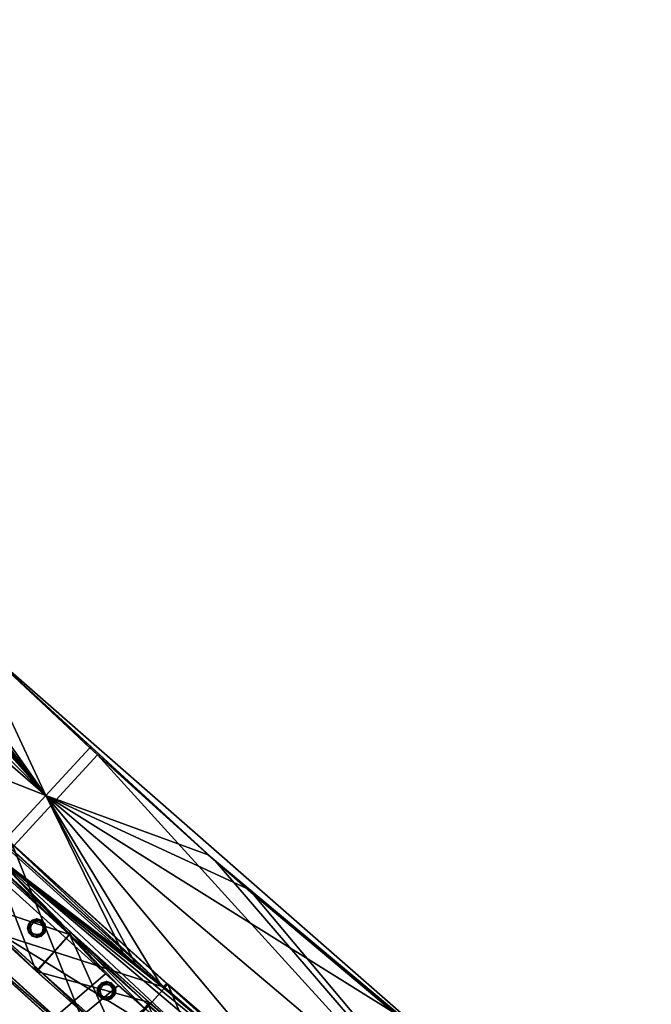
# Model space of a CAD drawing. Header units: millimetres. Extents: x 93711086 to 93775423, y 1247239064 to 1247319365.
# Tile 136 of 256: x 93747528 to 93748258, y 1247276017 to 1247277156. Entities that reach past the tile are written whole.
import ezdxf

# ---------------------------------------------------------------- set-up
doc = ezdxf.new("R2010")
doc.units = ezdxf.units.MM
doc.layers.add('BEAM', color=7, linetype='Continuous')
doc.layers.add('CONCRETE_ITEM', color=7, linetype='Continuous')

# ---------------------------------------------------------------- blocks, each defined once
blk = doc.blocks.new('ad5c39cf-2ef9-4802-b14b-9efffbcddd81')
at = {"color": 0, "transparency": 16777216}
mesh = blk.add_polyface(dxfattribs=at)
corners = [(93746515.7, 1247276618.2, 3789.7), (93746320.3, 1247276817.5, 3888.3), (93746620.1, 1247276511.8, 3695.2), (93746517.6, 1247276616.3, 3879.7), (93746730.5, 1247276400, 3870.7), (93746064.4, 1247277519.9, 3989.5), (93746714.6, 1247277201, 3979.1), (93746140.8, 1247277784.6, 4004.1), (93746984.2, 1247276666.8, 3497.3), (93746376.7, 1247275601.1, 3094.1), (93746878.5, 1247276773.9, 3501.7), (93746666.2, 1247276990.5, 3510.9), (93746793.9, 1247277120.2, 3404.5), (93745885.2, 1247277937.5, 3446.7), (93746128.6, 1247277797, 3433.4), (93747477.2, 1247276437.3, 3662.7), (93747111.3, 1247276797.1, 3390.9), (93746900.3, 1247277011.5, 3399.9), (93747186.2, 1247276721.8, 3387.9), (93747122.7, 1247276785.6, 3961.5), (93746569.1, 1247276663.8, 3949.7), (93746462.9, 1247276772.2, 3954.3), (93746675.2, 1247276555.6, 3945.1), (93747455, 1247276129.2, 3933.3), (93747369.1, 1247276333.2, 3387.4), (93746687, 1247277015, 3414.5), (93747558, 1247276258.7, 3378), (93747156, 1247276540.4, 3395), (93747231.7, 1247276465.8, 3392.1), (93747080.4, 1247276615.5, 3397.9), (93747005, 1247276691.2, 3400.9), (93746899.3, 1247276798.4, 3405.3), (93747271.9, 1247276636.7, 3955.7), (93747497.2, 1247276191, 3431.2), (93747261.2, 1247276647.2, 3385), (93747336.3, 1247276573.3, 3382.1), (93747472.3, 1247276442, 3377.4), (93747482, 1247276432.7, 3948.1), (93745867.3, 1247277328.2, 3944.1), (93746803.3, 1247276326.9, 3687.8), (93745916.5, 1247277776, 3495.8), (93747059.7, 1247276591, 3494.3), (93747135.3, 1247276515.8, 3491.4), (93747280.2, 1247275940.3, 3905.4), (93747268, 1247275927.6, 3887.9)]
mesh.append_faces([[corners[k] for k in face] for face in [(0, 1, 2, 0), (0, 3, 1, 0), (3, 0, 4, 3), (5, 6, 7, 5), (8, 9, 10, 8), (11, 10, 9, 11), (12, 13, 14, 12), (15, 16, 17, 15), (16, 15, 18, 16), (17, 12, 15, 17), (12, 14, 15, 12), (7, 6, 15, 7), (19, 15, 6, 19), (20, 5, 21, 20), (5, 20, 22, 5), (22, 23, 5, 22), (23, 19, 5, 23), (6, 5, 19, 6), (24, 25, 26, 24), (27, 24, 28, 27), (24, 27, 29, 24), (24, 29, 30, 24), (26, 25, 13, 26), (24, 30, 31, 24), (31, 25, 24, 31), (32, 19, 23, 32), (11, 33, 10, 11), (33, 25, 31, 33), (26, 17, 16, 26), (16, 18, 26, 16), (34, 26, 18, 34), (34, 35, 26, 34), (36, 26, 35, 36), (15, 35, 34, 15), (34, 18, 15, 34), (15, 19, 32, 15), (15, 32, 37, 15), (3, 38, 1, 3), (39, 0, 2, 39), (40, 33, 11, 40), (26, 13, 12, 26), (33, 31, 30, 33), (10, 33, 8, 10), (8, 33, 41, 8), (33, 40, 25, 33), (41, 33, 42, 41), (26, 12, 17, 26), (15, 14, 7, 15), (35, 15, 36, 35), (21, 43, 20, 21), (20, 43, 22, 20), (38, 43, 21, 38), (44, 38, 3, 44), (38, 44, 43, 38)]], dxfattribs={"color": 0})
mesh = blk.add_polyface(dxfattribs=at)
corners = [(93747348.7, 1247276308.4, 3483.8), (93746376.7, 1247275601.1, 3094.1), (93747211.1, 1247276441.2, 3488.6), (93747455, 1247276129.2, 3933.3), (93746675.2, 1247276555.6, 3945.1), (93746781.6, 1247276447.9, 3940.7), (93746857.7, 1247276371.6, 3937.7), (93746934.1, 1247276295.7, 3934.8), (93747373.5, 1247276040.8, 3928.1), (93747010.9, 1247276220.2, 3932), (93747482, 1247276432.7, 3948.1), (93747271.9, 1247276636.7, 3955.7), (93747483.3, 1247275781.9, 3917.7), (93747292.3, 1247275952.8, 3922.8), (93747436.1, 1247275823.3, 3918.9), (93747150.7, 1247276085.4, 3927.2), (93747467.5, 1247275795.7, 3918.1), (93747280.2, 1247275940.3, 3905.4), (93747268, 1247275927.6, 3887.9), (93747962.2, 1247275373, 3891.6), (93747243.8, 1247275902.4, 3852.9), (93747098.2, 1247276038.7, 3677.3), (93747387.5, 1247275772.8, 3758.9), (93746957.5, 1247276174.5, 3682.1), (93747487.2, 1247276178.5, 3479.4), (93746721.1, 1247275274.5, 3083.7), (93747626.9, 1247276052.3, 3475.4), (93747642.1, 1247276038.9, 3475), (93747091.2, 1247274953.5, 3075.7), (93747672.6, 1247276012.2, 3474.3), (93747507.3, 1247276203.4, 3383), (93747369.1, 1247276333.2, 3387.4), (93747558, 1247276258.7, 3378), (93747388.1, 1247275772.2, 3806.5), (93747404.6, 1247275757.7, 3848.5), (93747388.7, 1247275771.6, 3848.9), (93747436.4, 1247275729.9, 3847.7), (93747240.9, 1247275905, 3672.9), (93746719.8, 1247275028.2, 3335.7), (93747748.2, 1247274844.9, 3491.3), (93747402.1, 1247275759.9, 3668.6), (93747386.2, 1247275773.9, 3668.9), (93747497.2, 1247276191, 3431.2), (93747005, 1247276691.2, 3400.9), (93747080.4, 1247276615.5, 3397.9), (93747135.3, 1247276515.8, 3491.4), (93747156, 1247276540.4, 3395), (93747231.7, 1247276465.8, 3392.1), (93747662.7, 1247275630.8, 3913.8), (93746806.8, 1247276323.4, 3867.7), (93746883.6, 1247276247.2, 3864.8), (93747101.3, 1247276035.8, 3857.3), (93746960.7, 1247276171.4, 3862), (93746515.7, 1247276618.2, 3789.7), (93747617.5, 1247275577.3, 3843.9)]
mesh.append_faces([[corners[k] for k in face] for face in [(0, 1, 2, 0), (3, 4, 5, 3), (3, 5, 6, 3), (7, 3, 6, 7), (8, 7, 9, 8), (8, 3, 7, 8), (3, 10, 11, 3), (12, 3, 8, 12), (8, 13, 14, 8), (15, 13, 8, 15), (8, 9, 15, 8), (8, 16, 12, 8), (16, 8, 14, 16), (17, 18, 19, 17), (18, 20, 19, 18), (21, 22, 23, 21), (0, 24, 25, 0), (24, 26, 25, 24), (27, 25, 26, 27), (28, 25, 29, 28), (27, 29, 25, 27), (30, 31, 32, 30), (17, 16, 14, 17), (33, 34, 35, 33), (35, 20, 33, 35), (33, 36, 34, 33), (37, 21, 38, 37), (39, 40, 38, 39), (41, 38, 40, 41), (42, 43, 44, 42), (0, 42, 24, 0), (45, 42, 2, 45), (2, 42, 0, 2), (42, 44, 46, 42), (42, 31, 30, 42), (42, 46, 47, 42), (42, 47, 31, 42), (15, 17, 13, 15), (7, 17, 9, 7), (9, 17, 15, 9), (17, 14, 13, 17), (17, 12, 16, 17), (17, 48, 12, 17), (18, 49, 50, 18), (18, 51, 20, 18), (18, 50, 52, 18), (18, 52, 51, 18), (33, 53, 22, 33), (52, 33, 51, 52), (50, 33, 52, 50), (51, 33, 20, 51), (33, 54, 36, 33), (22, 21, 37, 22), (22, 37, 41, 22)]], dxfattribs={"color": 0})
mesh = blk.add_polyface(dxfattribs=at)
corners = [(93748061.4, 1247275925.7, 3647.4), (93747790.5, 1247276150.9, 3367.9), (93747745.8, 1247276190.1, 3369), (93747477.2, 1247276437.3, 3662.7), (93748111.7, 1247275790.6, 3365.4), (93747865.7, 1247275891, 3373.9), (93747558, 1247276258.7, 3378), (93747965, 1247275810.7, 3372), (93747692.3, 1247276037.5, 3377.9), (93747661.9, 1247276064.1, 3378.6), (93747960.7, 1247276007.1, 3363.9), (93747753.9, 1247276182.9, 3939.7), (93747798.3, 1247276144.1, 3938.6), (93747482, 1247276432.7, 3948.1), (93747455, 1247276129.2, 3933.3), (93747617.8, 1247276305.6, 3943.7), (93748191.5, 1247275674.7, 3924.6), (93747967.3, 1247276001.7, 3934.7), (93747483.3, 1247275781.9, 3917.7), (93747662.7, 1247275630.8, 3913.8), (93747497.2, 1247276191, 3431.2), (93747672.6, 1247276012.2, 3474.3), (93747642.1, 1247276038.9, 3475), (93748056.4, 1247275718.3, 3418.6), (93747846.5, 1247275865.4, 3470.3), (93747646.7, 1247276077.5, 3379), (93747507.3, 1247276203.4, 3383), (93748167.7, 1247275653, 3368.9), (93748065.8, 1247275731.3, 3370.4), (93747472.3, 1247276442, 3377.4), (93747608.8, 1247276313.9, 3373), (93748058.4, 1247275928, 3362), (93748157.7, 1247275849.8, 3360.4), (93748064.3, 1247275923.3, 3932.9), (93748149.2, 1247275626.9, 3465.3), (93748047, 1247275705.4, 3466.8), (93747626.9, 1247276052.3, 3475.4), (93747487.2, 1247276178.5, 3479.4), (93747946.1, 1247275784.8, 3468.5), (93748258.3, 1247275772.5, 3358.9), (93748163, 1247275845.7, 3931.2), (93747280.2, 1247275940.3, 3905.4), (93747962.2, 1247275373, 3891.6)]
mesh.append_faces([[corners[k] for k in face] for face in [(0, 1, 2, 0), (2, 3, 0, 2), (4, 5, 6, 4), (5, 4, 7, 5), (8, 6, 5, 8), (6, 8, 9, 6), (6, 1, 10, 6), (1, 6, 2, 1), (10, 4, 6, 10), (3, 11, 0, 3), (12, 0, 11, 12), (13, 14, 15, 13), (16, 17, 12, 16), (12, 11, 16, 12), (14, 16, 15, 14), (14, 18, 19, 14), (14, 19, 16, 14), (20, 21, 22, 20), (23, 24, 20, 23), (21, 20, 24, 21), (8, 20, 9, 8), (20, 8, 5, 20), (5, 23, 20, 5), (6, 25, 26, 6), (6, 9, 25, 6), (4, 27, 28, 4), (28, 7, 4, 28), (29, 30, 6, 29), (2, 6, 30, 2), (10, 31, 4, 10), (32, 4, 31, 32), (33, 17, 16, 33), (23, 34, 35, 23), (20, 36, 37, 20), (20, 22, 36, 20), (24, 23, 38, 24), (38, 23, 35, 38), (25, 20, 26, 25), (9, 20, 25, 9), (23, 5, 7, 23), (23, 7, 28, 23), (0, 39, 32, 0), (3, 30, 29, 3), (3, 2, 30, 3), (10, 0, 31, 10), (1, 0, 10, 1), (31, 0, 32, 31), (15, 3, 13, 15), (11, 3, 15, 11), (17, 33, 0, 17), (0, 12, 17, 0), (0, 33, 40, 0), (15, 16, 11, 15), (41, 42, 19, 41)]], dxfattribs={"color": 0})
blk = doc.blocks.new('5bbbe152-908d-476c-86af-f8c3bda7d93c')
at = {"color": 0, "transparency": 16777216}
mesh = blk.add_polyface(dxfattribs=at)
corners = [(93748187.9, 1247275485.8, 4983.4), (93748070.5, 1247275728.2, 4985.5), (93747995.8, 1247275634.3, 4986.3), (93748190.8, 1247275489.8, 4978.4), (93747998, 1247275638.4, 4926.3), (93747998.8, 1247275638.2, 4981.3), (93748190.1, 1247275489.8, 4923.4), (93748187.1, 1247275485.8, 4923.4), (93747994.9, 1247275634.5, 4926.3), (93747882.9, 1247275881.9, 4989.2), (93747805.6, 1247275790, 4990.1), (93748069.6, 1247275728.4, 4925.5), (93747881.8, 1247275882.2, 4929.2), (93748066.5, 1247275724.5, 4925.6), (93747878.6, 1247275878.4, 4929.3), (93748067.3, 1247275724.3, 4980.6), (93747879.5, 1247275878.1, 4984.3), (93747808.8, 1247275793.9, 4985), (93747807.8, 1247275794.2, 4930), (93747804.6, 1247275790.3, 4930.1), (93747699.1, 1247276040.4, 4993.7), (93747619.7, 1247275950.4, 4994.6), (93747697.9, 1247276040.9, 4933.7), (93747695.7, 1247276036.7, 4988.7), (93747694.6, 1247276037.1, 4933.8), (93747622.9, 1247275954.2, 4989.6), (93747621.8, 1247275954.6, 4934.6), (93747618.5, 1247275950.9, 4934.6), (93747694.1, 1247276037.6, 4933.8), (93747697.5, 1247276041.3, 4933.7), (93747518.6, 1247276203.2, 4998.9), (93747437.4, 1247276114.8, 4999.8), (93747517.3, 1247276203.7, 4938.9), (93747515.1, 1247276199.5, 4993.9), (93747513.9, 1247276200.1, 4938.9), (93747440.7, 1247276118.5, 4994.8), (93747439.5, 1247276119, 4939.8), (93747436.1, 1247276115.4, 4939.8), (93747513.5, 1247276200.5, 4938.9), (93747516.9, 1247276204.1, 4938.9), (93747339.5, 1247276370.1, 4944.6)]
mesh.append_faces([[corners[k] for k in face] for face in [(0, 1, 2, 0), (3, 4, 5, 3), (6, 8, 4, 6), (7, 2, 8, 7), (2, 9, 10, 2), (1, 12, 9, 1), (11, 14, 12, 11), (13, 16, 14, 13), (15, 17, 16, 15), (5, 18, 17, 5), (4, 19, 18, 4), (8, 10, 19, 8), (10, 20, 21, 10), (9, 22, 20, 9), (14, 23, 24, 14), (16, 25, 23, 16), (17, 26, 25, 17), (18, 27, 26, 18), (19, 21, 27, 19), (21, 30, 31, 21), (23, 35, 33, 23), (25, 36, 35, 25), (26, 37, 36, 26), (27, 31, 37, 27)]], dxfattribs={"vtx0": -1, "color": 0})
mesh.append_faces([[corners[k] for k in face] for face in [(28, 22, 14, 28), (38, 32, 28, 38)]], dxfattribs={"vtx0": -1, "vtx1": -1, "vtx2": -1, "vtx3": -1, "color": 0})
mesh.append_faces([[corners[k] for k in face] for face in [(29, 32, 20, 29), (23, 33, 28, 23), (39, 40, 30, 39)]], dxfattribs={"vtx1": -1, "vtx2": -1, "vtx3": -1, "color": 0})
mesh.append_faces([[corners[k] for k in face] for face in [(6, 7, 8, 6), (7, 0, 2, 7), (2, 1, 9, 2), (1, 11, 12, 1), (11, 13, 14, 11), (13, 15, 16, 13), (15, 5, 17, 15), (5, 4, 18, 5), (4, 8, 19, 4), (8, 2, 10, 8), (10, 9, 20, 10), (9, 12, 22, 9), (14, 16, 23, 14), (16, 17, 25, 16), (17, 18, 26, 17), (18, 19, 27, 18), (19, 10, 21, 19), (28, 29, 22, 28), (22, 12, 14, 22), (14, 24, 28, 14), (21, 20, 30, 21), (32, 30, 20, 32), (20, 22, 29, 20), (33, 34, 28, 33), (28, 24, 23, 28), (23, 25, 35, 23), (25, 26, 36, 25), (26, 27, 37, 26), (27, 21, 31, 27), (38, 39, 32, 38), (32, 29, 28, 32), (28, 34, 38, 28), (30, 32, 39, 30), (38, 34, 33, 38)]], dxfattribs={"vtx2": -1, "vtx3": -1, "color": 0})
blk = doc.blocks.new('b1b5bb2e-dd73-4d3d-9707-467c9ee9ec22')
at = {"color": 0, "transparency": 16777216}
mesh = blk.add_polyface(dxfattribs=at)
corners = [(93747548.9, 1247276057.8, 4051.7), (93747549.5, 1247276057.3, 4088.7), (93747639.9, 1247275976.6, 4086.2), (93747547.5, 1247276055.1, 4091.7), (93747546.9, 1247276055.6, 4051.7), (93747637.3, 1247275974.8, 4049.2), (93747587.3, 1247276100, 4091.7), (93747546.9, 1247276055.6, 4091.7), (93747587.7, 1247276099.6, 4091.7), (93747548.9, 1247276057.9, 4088.7), (93747585.3, 1247276097.8, 4088.7), (93747585.6, 1247276097.4, 4088.7), (93747546.3, 1247276056.2, 4051.7), (93747548.3, 1247276058.4, 4051.7), (93747497.9, 1247276181.4, 4094.3), (93747457.2, 1247276137.4, 4094.4), (93747497.2, 1247276182, 4054.3), (93747586.7, 1247276100.5, 4051.7), (93747495.8, 1247276179.3, 4091.3), (93747495.2, 1247276179.8, 4054.3), (93747584.6, 1247276098.3, 4051.7), (93747585, 1247276097.9, 4051.7), (93747459.2, 1247276139.6, 4091.4), (93747458.5, 1247276140.1, 4054.4), (93747456.5, 1247276137.9, 4054.4), (93747494.8, 1247276180.2, 4054.3), (93747455.8, 1247276138.6, 4054.4), (93747457.9, 1247276140.8, 4054.4), (93747278.9, 1247276304.2, 4100.1)]
mesh.append_faces([[corners[k] for k in face] for face in [(7, 14, 15, 7), (10, 22, 18, 10)]], dxfattribs={"vtx0": -1, "color": 0})
mesh.append_faces([[corners[k] for k in face] for face in [(9, 11, 2, 9), (12, 0, 5, 12), (25, 16, 20, 25), (26, 23, 12, 26)]], dxfattribs={"vtx0": -1, "vtx1": -1, "vtx2": -1, "vtx3": -1, "color": 0})
mesh.append_faces([[corners[k] for k in face] for face in [(20, 11, 10, 20), (9, 0, 13, 9), (12, 3, 7, 12)]], dxfattribs={"vtx0": -1, "vtx2": -1, "vtx3": -1, "color": 0})
mesh.append_faces([[corners[k] for k in face] for face in [(8, 6, 3, 8), (17, 16, 6, 17), (10, 18, 20, 10), (13, 23, 9, 13), (7, 15, 12, 7), (15, 28, 26, 15)]], dxfattribs={"vtx1": -1, "vtx2": -1, "vtx3": -1, "color": 0})
mesh.append_faces([[corners[k] for k in face] for face in [(0, 1, 2, 0), (3, 4, 5, 3), (6, 7, 3, 6), (9, 10, 11, 9), (12, 13, 0, 12), (7, 6, 14, 7), (16, 14, 6, 16), (18, 19, 20, 18), (20, 21, 11, 20), (10, 9, 22, 10), (23, 22, 9, 23), (9, 1, 0, 9), (15, 24, 12, 15), (12, 4, 3, 12), (16, 17, 20, 16), (20, 19, 25, 20), (26, 27, 23, 26), (23, 13, 12, 23), (12, 24, 26, 12), (22, 23, 27, 22), (26, 24, 15, 26)]], dxfattribs={"vtx2": -1, "vtx3": -1, "color": 0})
mesh = blk.add_polyface(dxfattribs=at)
corners = [(93747677.7, 1247276019.2, 4049.2), (93747678.3, 1247276018.7, 4089.2), (93747769.4, 1247275939.2, 4086.8), (93747676.3, 1247276016.5, 4086.2), (93747675.7, 1247276017, 4049.2), (93747766.8, 1247275937.4, 4046.8), (93747767.8, 1247275936.6, 4083.8), (93747677.9, 1247276019.1, 4089.2), (93747638, 1247275974.3, 4089.2), (93747638.6, 1247275973.8, 4089.2), (93747675.3, 1247276017.3, 4049.2), (93747677.3, 1247276019.6, 4049.2), (93747768.8, 1247275939.7, 4046.8), (93747639.9, 1247275976.6, 4086.2), (93747675.9, 1247276016.9, 4086.2), (93747637.3, 1247275974.8, 4049.2), (93747639.3, 1247275977.1, 4049.2), (93747640, 1247275976.5, 4049.2), (93747587, 1247276100.2, 4051.7), (93747587.7, 1247276099.6, 4091.7), (93747585.6, 1247276097.4, 4088.7), (93747585, 1247276097.9, 4051.7), (93747640.5, 1247275976, 4086.2), (93747548.9, 1247276057.8, 4051.7), (93747547.5, 1247276055.1, 4091.7), (93747584.6, 1247276098.3, 4051.7), (93747586.7, 1247276100.5, 4051.7), (93747549.5, 1247276057.3, 4088.7), (93747548.9, 1247276057.9, 4088.7), (93747546.9, 1247276055.6, 4051.7), (93747546.3, 1247276056.2, 4051.7), (93747587.3, 1247276100, 4091.7)]
mesh.append_faces([[corners[k] for k in face] for face in [(3, 5, 6, 3), (10, 0, 5, 10), (23, 13, 17, 23), (25, 18, 10, 25)]], dxfattribs={"vtx0": -1, "vtx1": -1, "vtx2": -1, "vtx3": -1, "color": 0})
mesh.append_faces([[corners[k] for k in face] for face in [(9, 2, 1, 9), (7, 0, 11, 7), (10, 3, 14, 10), (24, 7, 19, 24), (31, 18, 26, 31)]], dxfattribs={"vtx0": -1, "vtx2": -1, "vtx3": -1, "color": 0})
mesh.append_faces([[corners[k] for k in face] for face in [(1, 7, 9, 1), (11, 18, 7, 11), (14, 20, 10, 14), (8, 24, 15, 8)]], dxfattribs={"vtx1": -1, "vtx2": -1, "vtx3": -1, "color": 0})
mesh.append_faces([[corners[k] for k in face] for face in [(0, 1, 2, 0), (3, 4, 5, 3), (7, 8, 9, 7), (10, 11, 0, 10), (0, 12, 5, 0), (5, 4, 10, 5), (13, 14, 3, 13), (15, 16, 17, 15), (18, 19, 7, 18), (7, 1, 0, 7), (20, 21, 10, 20), (10, 4, 3, 10), (13, 22, 17, 13), (17, 16, 23, 17), (24, 8, 7, 24), (25, 26, 18, 25), (18, 11, 10, 18), (10, 21, 25, 10), (20, 14, 13, 20), (13, 27, 28, 13), (23, 16, 15, 23), (15, 29, 30, 15), (31, 19, 18, 31)]], dxfattribs={"vtx2": -1, "vtx3": -1, "color": 0})
mesh = blk.add_polyface(dxfattribs=at)
corners = [(93747732, 1247275896.2, 4046.9), (93747732.5, 1247275895.7, 4083.9), (93747824.7, 1247275817.1, 4081.7), (93747730.6, 1247275893.4, 4086.9), (93747730, 1247275893.9, 4046.9), (93747822.3, 1247275815.2, 4044.7), (93747823.5, 1247275814.2, 4084.7), (93747769.4, 1247275939.2, 4086.8), (93747729.9, 1247275894, 4086.9), (93747769.8, 1247275938.9, 4086.8), (93747861.8, 1247275860.4, 4084.7), (93747766.8, 1247275937.4, 4046.8), (93747768.8, 1247275939.7, 4046.8), (93747769.2, 1247275939.3, 4046.8), (93747731.9, 1247275896.3, 4083.9), (93747767.4, 1247275937, 4083.8), (93747767.8, 1247275936.6, 4083.8), (93747729.3, 1247275894.5, 4046.9), (93747731.3, 1247275896.7, 4046.9), (93747824.2, 1247275817.5, 4044.7), (93747677.7, 1247276019.2, 4049.2), (93747767.2, 1247275937.1, 4046.8), (93747676.3, 1247276016.5, 4086.2), (93747640, 1247275976.5, 4049.2), (93747640.5, 1247275976, 4086.2), (93747638.6, 1247275973.8, 4089.2), (93747638, 1247275974.3, 4049.2), (93747639.9, 1247275976.6, 4086.2), (93747637.3, 1247275974.8, 4049.2), (93747638, 1247275974.3, 4089.2)]
mesh.append_faces([[corners[k] for k in face] for face in [(3, 5, 6, 3), (14, 16, 2, 14), (17, 0, 5, 17), (27, 22, 14, 27), (28, 23, 17, 28)]], dxfattribs={"vtx0": -1, "vtx1": -1, "vtx2": -1, "vtx3": -1, "color": 0})
mesh.append_faces([[corners[k] for k in face] for face in [(3, 10, 9, 3), (7, 13, 12, 7), (14, 0, 18, 14), (17, 3, 8, 17), (28, 25, 29, 28)]], dxfattribs={"vtx0": -1, "vtx2": -1, "vtx3": -1, "color": 0})
mesh.append_faces([[corners[k] for k in face] for face in [(9, 7, 3, 9), (12, 20, 7, 12), (18, 23, 14, 18), (8, 25, 17, 8)]], dxfattribs={"vtx1": -1, "vtx2": -1, "vtx3": -1, "color": 0})
mesh.append_faces([[corners[k] for k in face] for face in [(0, 1, 2, 0), (3, 4, 5, 3), (7, 8, 3, 7), (11, 12, 13, 11), (14, 15, 16, 14), (2, 1, 14, 2), (17, 18, 0, 17), (0, 19, 5, 0), (5, 4, 17, 5), (7, 9, 13, 7), (11, 21, 16, 11), (16, 15, 22, 16), (23, 24, 14, 23), (14, 1, 0, 14), (25, 26, 17, 25), (17, 4, 3, 17), (25, 8, 7, 25), (22, 15, 14, 22), (14, 24, 27, 14), (23, 18, 17, 23), (17, 26, 28, 17), (28, 26, 25, 28)]], dxfattribs={"vtx2": -1, "vtx3": -1, "color": 0})
blk = doc.blocks.new('0798c6e8-81a7-4a5e-a3ae-2a5b35bad912')
at = {"color": 0, "transparency": 16777216}
mesh = blk.add_polyface(dxfattribs=at)
corners = [(93747628.1, 1247276025.2, 4090.3), (93747624.4, 1247276026.2, 4090.3), (93747624.4, 1247276026.2, 4990.3), (93747628.1, 1247276025.2, 4990.3), (93747621.7, 1247276028.9, 4090.3), (93747621.7, 1247276028.9, 4990.3), (93747620.7, 1247276032.6, 4090.3), (93747620.7, 1247276032.6, 4990.3), (93747621.7, 1247276036.3, 4090.3), (93747621.7, 1247276036.3, 4990.3), (93747624.4, 1247276039.1, 4090.3), (93747624.4, 1247276039.1, 4990.3), (93747628.1, 1247276040.1, 4090.3), (93747628.1, 1247276040.1, 4990.3), (93747631.9, 1247276039.1, 4090.3), (93747631.9, 1247276039.1, 4990.3), (93747634.6, 1247276036.3, 4090.3), (93747634.6, 1247276036.3, 4990.3), (93747635.6, 1247276032.6, 4090.3), (93747635.6, 1247276032.6, 4990.3), (93747634.6, 1247276028.9, 4090.3), (93747634.6, 1247276028.9, 4990.3), (93747631.9, 1247276026.2, 4090.3), (93747631.9, 1247276026.2, 4990.3), (93747628.1, 1247276022, 4090.3), (93747633.5, 1247276023.4, 4090.3), (93747633.5, 1247276023.4, 4990.3), (93747628.1, 1247276022, 4990.3), (93747637.4, 1247276027.3, 4090.3), (93747637.4, 1247276027.3, 4990.3), (93747638.8, 1247276032.6, 4090.3), (93747638.8, 1247276032.6, 4990.3), (93747637.4, 1247276037.9, 4090.3), (93747637.4, 1247276037.9, 4990.3), (93747633.5, 1247276041.8, 4090.3), (93747633.5, 1247276041.8, 4990.3), (93747628.1, 1247276043.3, 4090.3), (93747628.1, 1247276043.3, 4990.3), (93747622.8, 1247276041.8, 4090.3), (93747622.8, 1247276041.8, 4990.3), (93747618.9, 1247276037.9, 4090.3), (93747618.9, 1247276037.9, 4990.3), (93747617.5, 1247276032.6, 4090.3), (93747617.5, 1247276032.6, 4990.3), (93747618.9, 1247276027.3, 4090.3), (93747618.9, 1247276027.3, 4990.3), (93747622.8, 1247276023.4, 4090.3), (93747622.8, 1247276023.4, 4990.3)]
mesh.append_faces([[corners[k] for k in face] for face in [(0, 2, 3, 0), (1, 5, 2, 1), (4, 7, 5, 4), (6, 9, 7, 6), (8, 11, 9, 8), (10, 13, 11, 10), (12, 15, 13, 12), (14, 17, 15, 14), (16, 19, 17, 16), (18, 21, 19, 18), (20, 23, 21, 20), (22, 3, 23, 22), (24, 26, 27, 24), (25, 29, 26, 25), (28, 31, 29, 28), (30, 33, 31, 30), (32, 35, 33, 32), (34, 37, 35, 34), (36, 39, 37, 36), (38, 41, 39, 38), (40, 43, 41, 40), (42, 45, 43, 42), (44, 47, 45, 44), (46, 27, 47, 46)]], dxfattribs={"vtx0": -1, "color": 0})
mesh.append_faces([[corners[k] for k in face] for face in [(13, 33, 37, 13), (29, 33, 19, 29), (27, 29, 21, 27), (9, 37, 41, 9), (45, 27, 3, 45), (5, 41, 45, 5), (30, 25, 18, 30), (34, 30, 18, 34), (1, 25, 46, 1), (38, 34, 14, 38), (6, 46, 42, 6), (42, 38, 10, 42)]], dxfattribs={"vtx0": -1, "vtx1": -1, "vtx2": -1, "vtx3": -1, "color": 0})
mesh.append_faces([[corners[k] for k in face] for face in [(33, 15, 17, 33), (33, 17, 19, 33), (29, 19, 21, 29), (27, 21, 23, 27), (27, 23, 3, 27), (45, 3, 2, 45), (25, 20, 18, 25), (34, 18, 16, 34), (34, 16, 14, 34), (38, 14, 12, 38), (38, 12, 10, 38)]], dxfattribs={"vtx0": -1, "vtx2": -1, "vtx3": -1, "color": 0})
mesh.append_faces([[corners[k] for k in face] for face in [(13, 15, 33, 13), (11, 13, 37, 11), (9, 11, 37, 9), (7, 9, 41, 7), (5, 7, 41, 5), (2, 5, 45, 2), (22, 20, 25, 22), (0, 22, 25, 0), (1, 0, 25, 1), (4, 1, 46, 4), (6, 4, 46, 6), (8, 6, 42, 8), (10, 8, 42, 10)]], dxfattribs={"vtx1": -1, "vtx2": -1, "vtx3": -1, "color": 0})
mesh.append_faces([[corners[k] for k in face] for face in [(0, 1, 2, 0), (1, 4, 5, 1), (4, 6, 7, 4), (6, 8, 9, 6), (8, 10, 11, 8), (10, 12, 13, 10), (12, 14, 15, 12), (14, 16, 17, 14), (16, 18, 19, 16), (18, 20, 21, 18), (20, 22, 23, 20), (22, 0, 3, 22), (24, 25, 26, 24), (25, 28, 29, 25), (28, 30, 31, 28), (30, 32, 33, 30), (32, 34, 35, 32), (34, 36, 37, 34), (36, 38, 39, 36), (38, 40, 41, 38), (40, 42, 43, 40), (42, 44, 45, 42), (44, 46, 47, 44), (46, 24, 27, 46), (33, 35, 37, 33), (37, 39, 41, 37), (41, 43, 45, 41), (45, 47, 27, 45), (27, 26, 29, 27), (29, 31, 33, 29), (25, 24, 46, 25), (46, 44, 42, 46), (42, 40, 38, 42), (38, 36, 34, 38), (34, 32, 30, 34), (30, 28, 25, 30)]], dxfattribs={"vtx2": -1, "vtx3": -1, "color": 0})
blk = doc.blocks.new('45daeca2-b8c9-4572-be9f-4e01fdb5b348')
at = {"color": 0, "transparency": 16777216}
mesh = blk.add_polyface(dxfattribs=at)
corners = [(93747547.6, 1247276097.7, 4092.6), (93747543.9, 1247276098.7, 4092.6), (93747543.9, 1247276098.7, 4992.6), (93747547.6, 1247276097.7, 4992.6), (93747541.1, 1247276101.4, 4092.6), (93747541.1, 1247276101.4, 4992.6), (93747540.1, 1247276105.1, 4092.6), (93747540.1, 1247276105.1, 4992.6), (93747541.1, 1247276108.8, 4092.6), (93747541.1, 1247276108.8, 4992.6), (93747543.9, 1247276111.6, 4092.6), (93747543.9, 1247276111.6, 4992.6), (93747547.6, 1247276112.6, 4092.6), (93747547.6, 1247276112.6, 4992.6), (93747551.3, 1247276111.6, 4092.6), (93747551.3, 1247276111.6, 4992.6), (93747554, 1247276108.8, 4092.6), (93747554, 1247276108.8, 4992.6), (93747555, 1247276105.1, 4092.6), (93747555, 1247276105.1, 4992.6), (93747554, 1247276101.4, 4092.6), (93747554, 1247276101.4, 4992.6), (93747551.3, 1247276098.7, 4092.6), (93747551.3, 1247276098.7, 4992.6), (93747547.6, 1247276094.5, 4092.6), (93747552.9, 1247276095.9, 4092.6), (93747552.9, 1247276095.9, 4992.6), (93747547.6, 1247276094.5, 4992.6), (93747556.8, 1247276099.8, 4092.6), (93747556.8, 1247276099.8, 4992.6), (93747558.2, 1247276105.1, 4092.6), (93747558.2, 1247276105.1, 4992.6), (93747556.8, 1247276110.4, 4092.6), (93747556.8, 1247276110.4, 4992.6), (93747552.9, 1247276114.3, 4092.6), (93747552.9, 1247276114.3, 4992.6), (93747547.6, 1247276115.8, 4092.6), (93747547.6, 1247276115.8, 4992.6), (93747542.3, 1247276114.3, 4092.6), (93747542.3, 1247276114.3, 4992.6), (93747538.4, 1247276110.4, 4092.6), (93747538.4, 1247276110.4, 4992.6), (93747536.9, 1247276105.1, 4092.6), (93747536.9, 1247276105.1, 4992.6), (93747538.4, 1247276099.8, 4092.6), (93747538.4, 1247276099.8, 4992.6), (93747542.3, 1247276095.9, 4092.6), (93747542.3, 1247276095.9, 4992.6)]
mesh.append_faces([[corners[k] for k in face] for face in [(0, 2, 3, 0), (1, 5, 2, 1), (4, 7, 5, 4), (6, 9, 7, 6), (8, 11, 9, 8), (10, 13, 11, 10), (12, 15, 13, 12), (14, 17, 15, 14), (16, 19, 17, 16), (18, 21, 19, 18), (20, 23, 21, 20), (22, 3, 23, 22), (24, 26, 27, 24), (25, 29, 26, 25), (28, 31, 29, 28), (30, 33, 31, 30), (32, 35, 33, 32), (34, 37, 35, 34), (36, 39, 37, 36), (38, 41, 39, 38), (40, 43, 41, 40), (42, 45, 43, 42), (44, 47, 45, 44), (46, 27, 47, 46)]], dxfattribs={"vtx0": -1, "color": 0})
mesh.append_faces([[corners[k] for k in face] for face in [(13, 33, 37, 13), (29, 33, 19, 29), (27, 29, 21, 27), (9, 37, 41, 9), (45, 27, 3, 45), (5, 41, 45, 5), (30, 25, 18, 30), (34, 30, 18, 34), (1, 25, 46, 1), (38, 34, 14, 38), (6, 46, 42, 6), (42, 38, 10, 42)]], dxfattribs={"vtx0": -1, "vtx1": -1, "vtx2": -1, "vtx3": -1, "color": 0})
mesh.append_faces([[corners[k] for k in face] for face in [(33, 15, 17, 33), (33, 17, 19, 33), (29, 19, 21, 29), (27, 21, 23, 27), (27, 23, 3, 27), (45, 3, 2, 45), (25, 20, 18, 25), (34, 18, 16, 34), (34, 16, 14, 34), (38, 14, 12, 38), (38, 12, 10, 38)]], dxfattribs={"vtx0": -1, "vtx2": -1, "vtx3": -1, "color": 0})
mesh.append_faces([[corners[k] for k in face] for face in [(13, 15, 33, 13), (11, 13, 37, 11), (9, 11, 37, 9), (7, 9, 41, 7), (5, 7, 41, 5), (2, 5, 45, 2), (22, 20, 25, 22), (0, 22, 25, 0), (1, 0, 25, 1), (4, 1, 46, 4), (6, 4, 46, 6), (8, 6, 42, 8), (10, 8, 42, 10)]], dxfattribs={"vtx1": -1, "vtx2": -1, "vtx3": -1, "color": 0})
mesh.append_faces([[corners[k] for k in face] for face in [(0, 1, 2, 0), (1, 4, 5, 1), (4, 6, 7, 4), (6, 8, 9, 6), (8, 10, 11, 8), (10, 12, 13, 10), (12, 14, 15, 12), (14, 16, 17, 14), (16, 18, 19, 16), (18, 20, 21, 18), (20, 22, 23, 20), (22, 0, 3, 22), (24, 25, 26, 24), (25, 28, 29, 25), (28, 30, 31, 28), (30, 32, 33, 30), (32, 34, 35, 32), (34, 36, 37, 34), (36, 38, 39, 36), (38, 40, 41, 38), (40, 42, 43, 40), (42, 44, 45, 42), (44, 46, 47, 44), (46, 24, 27, 46), (33, 35, 37, 33), (37, 39, 41, 37), (41, 43, 45, 41), (45, 47, 27, 45), (27, 26, 29, 27), (29, 31, 33, 29), (25, 24, 46, 25), (46, 44, 42, 46), (42, 40, 38, 42), (38, 36, 34, 38), (34, 32, 30, 34), (30, 28, 25, 30)]], dxfattribs={"vtx2": -1, "vtx3": -1, "color": 0})

msp = doc.modelspace()

# ---------------------------------------------------------------- block references
at = {"layer": 'BEAM', "color": 156, "true_color": 0x1e4383, "transparency": 33554687}
msp.add_blockref('5bbbe152-908d-476c-86af-f8c3bda7d93c', (0, 0), dxfattribs=at)
at = {"layer": 'BEAM', "color": 77, "true_color": 0x5b9723, "transparency": 33554687}
for name in ['b1b5bb2e-dd73-4d3d-9707-467c9ee9ec22', '45daeca2-b8c9-4572-be9f-4e01fdb5b348', '0798c6e8-81a7-4a5e-a3ae-2a5b35bad912']:
    msp.add_blockref(name, (0, 0), dxfattribs=at)
at = {"layer": 'CONCRETE_ITEM', "color": 222, "true_color": 0xc0298d, "transparency": 33554687}
msp.add_blockref('ad5c39cf-2ef9-4802-b14b-9efffbcddd81', (0, 0), dxfattribs=at)

doc.saveas('drawing.dxf')
